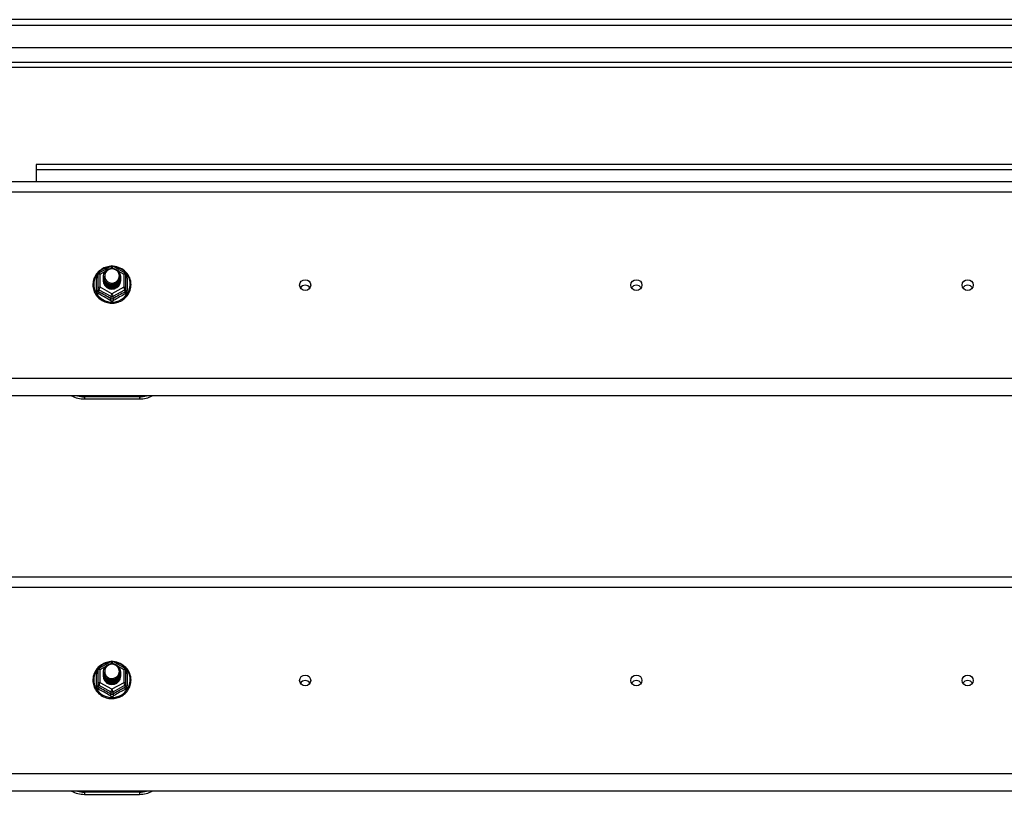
# Model space of a CAD drawing. Header units: inches. Extents: x 72 to 180, y 48 to 83.
# Tile 23 of 28: x 144 to 162, y 67 to 81. Entities that reach past the tile are written whole.
import ezdxf

# ---------------------------------------------------------------- set-up
doc = ezdxf.new("R2010")
doc.units = ezdxf.units.IN
doc.header["$MEASUREMENT"] = 0
doc.layers.add('Visible Edges(ANSI)', color=7, linetype='Continuous', lineweight=25)
doc.layers.add('Visible Tangent Edges(ANSI)', color=7, linetype='Continuous', lineweight=25)

msp = doc.modelspace()

# ---------------------------------------------------------------- linework, layer by layer
at = {"layer": 'Visible Edges(ANSI)'}
for p, q in [((179.982, 81.402), (126.18, 81.402)), ((179.372, 80.89), (126.789, 80.89)), ((179.184, 80.535), (126.978, 80.535)), ((170.456, 78.777), (144.706, 78.777)), ((144.706, 78.777), (144.706, 78.678)), ((144.706, 78.678), (144.706, 78.469)), ((126.947, 78.469), (175.081, 78.469)), ((145.847, 76.815), (146.062, 76.935)), ((146.1, 76.935), (146.314, 76.815)), ((145.827, 76.781), (145.827, 76.541)), ((145.927, 76.75), (145.927, 76.75)), ((145.927, 76.737), (145.927, 76.738)), ((145.927, 76.725), (145.927, 76.725)), ((145.927, 76.712), (145.927, 76.713)), ((145.927, 76.7), (145.927, 76.7)), ((146.234, 76.744), (146.234, 76.744)), ((146.234, 76.731), (146.234, 76.732)), ((146.234, 76.719), (146.234, 76.719)), ((146.234, 76.706), (146.234, 76.706)), ((146.234, 76.694), (146.234, 76.694)), ((146.335, 76.541), (146.335, 76.781)), ((145.827, 76.541), (145.827, 76.497)), ((145.927, 76.687), (145.927, 76.688)), ((145.927, 76.675), (145.927, 76.675)), ((146.063, 76.529), (146.061, 76.52)), ((146.234, 76.681), (146.234, 76.681)), ((146.335, 76.497), (146.335, 76.541)), ((175.081, 74.585), (126.947, 74.585)), ((145.581, 74.528), (146.581, 74.528)), ((126.947, 71.302), (175.081, 71.302)), ((145.847, 69.648), (146.062, 69.768)), ((146.1, 69.768), (146.314, 69.648)), ((145.827, 69.614), (145.827, 69.374)), ((145.927, 69.583), (145.927, 69.583)), ((145.927, 69.57), (145.927, 69.571)), ((146.234, 69.577), (146.234, 69.577)), ((146.234, 69.564), (146.234, 69.565)), ((146.335, 69.374), (146.335, 69.614)), ((145.927, 69.558), (145.927, 69.558)), ((145.927, 69.545), (145.927, 69.546)), ((145.927, 69.533), (145.927, 69.533)), ((145.927, 69.52), (145.927, 69.521)), ((145.927, 69.508), (145.927, 69.508)), ((146.234, 69.552), (146.234, 69.552)), ((146.234, 69.539), (146.234, 69.539)), ((146.234, 69.527), (146.234, 69.527)), ((146.234, 69.514), (146.234, 69.514)), ((145.827, 69.374), (145.827, 69.33)), ((146.063, 69.362), (146.061, 69.353)), ((146.335, 69.33), (146.335, 69.374)), ((175.081, 67.418), (126.947, 67.418)), ((145.581, 67.361), (146.581, 67.361))]:
    msp.add_line(p, q, dxfattribs=at)
at = {"layer": 'Visible Edges(ANSI)', "flags": 128}
for points in [[(146.055, 76.931), (146.03, 76.929), (146.006, 76.924), (145.981, 76.918), (145.958, 76.91), (145.935, 76.901), (145.913, 76.89), (145.891, 76.877), (145.871, 76.863), (145.852, 76.848), (145.833, 76.831), (145.817, 76.813), (145.801, 76.794), (145.787, 76.774), (145.775, 76.753), (145.764, 76.731), (145.755, 76.708), (145.748, 76.685), (145.742, 76.661), (145.738, 76.637), (145.736, 76.613), (145.736, 76.589), (145.737, 76.565), (145.741, 76.541), (145.746, 76.517), (145.753, 76.493), (145.761, 76.471), (145.772, 76.449), (145.784, 76.427), (145.797, 76.407), (145.812, 76.387), (145.829, 76.369), (145.846, 76.352), (145.865, 76.336), (145.885, 76.322), (145.906, 76.309), (145.928, 76.297), (145.951, 76.287), (145.975, 76.279), (145.999, 76.273), (146.023, 76.268), (146.048, 76.265), (146.073, 76.263), (146.098, 76.263), (146.123, 76.265), (146.147, 76.269), (146.171, 76.275), (146.195, 76.282), (146.219, 76.291), (146.241, 76.301), (146.263, 76.313), (146.283, 76.327), (146.303, 76.342), (146.322, 76.358), (146.339, 76.376), (146.355, 76.394), (146.369, 76.414), (146.382, 76.435), (146.394, 76.456), (146.403, 76.479), (146.411, 76.502), (146.418, 76.525), (146.422, 76.549), (146.425, 76.573), (146.426, 76.598)], [(145.948, 76.677), (145.932, 76.715), (145.927, 76.757), (145.935, 76.798), (145.955, 76.835), (145.985, 76.865), (146.023, 76.886), (146.065, 76.895), (146.109, 76.893), (146.15, 76.879), (146.186, 76.854), (146.213, 76.82), (146.23, 76.78), (146.234, 76.738), (146.226, 76.696), (146.206, 76.657), (146.176, 76.626), (146.139, 76.604), (146.096, 76.593), (146.053, 76.595), (146.011, 76.608), (145.975, 76.631), (145.948, 76.664), (145.932, 76.702), (145.927, 76.744)], [(145.967, 76.652), (145.989, 76.633), (146.016, 76.619), (146.044, 76.61), (146.074, 76.607), (146.104, 76.609), (146.133, 76.618), (146.16, 76.632), (146.183, 76.65), (146.202, 76.673), (146.215, 76.699), (146.223, 76.727), (146.225, 76.757), (146.22, 76.786), (146.21, 76.813), (146.193, 76.838), (146.172, 76.858), (146.147, 76.874), (146.119, 76.884), (146.089, 76.889), (146.059, 76.887), (146.03, 76.878), (146.004, 76.864), (145.982, 76.845), (145.965, 76.821)], [(146.426, 76.598), (146.424, 76.629), (146.42, 76.66), (146.412, 76.69), (146.402, 76.72), (146.389, 76.749), (146.373, 76.776), (146.354, 76.802), (146.334, 76.825), (146.31, 76.847), (146.285, 76.867), (146.259, 76.884), (146.23, 76.899), (146.201, 76.911), (146.17, 76.921), (146.139, 76.928), (146.107, 76.931)], [(145.927, 76.75), (145.927, 76.745), (145.927, 76.741), (145.928, 76.737), (145.928, 76.732), (145.929, 76.728), (145.93, 76.723), (145.931, 76.719), (145.932, 76.714), (145.933, 76.71), (145.934, 76.706), (145.936, 76.702), (145.937, 76.697), (145.939, 76.693), (145.941, 76.689), (145.943, 76.685), (145.945, 76.681), (145.947, 76.677), (145.95, 76.673), (145.952, 76.67), (145.955, 76.666), (145.958, 76.662), (145.961, 76.659), (145.964, 76.655), (145.967, 76.652)], [(145.927, 76.737), (145.929, 76.718), (145.932, 76.699), (145.939, 76.681), (145.948, 76.664), (145.959, 76.648), (145.972, 76.634), (145.987, 76.621), (146.004, 76.611), (146.022, 76.603), (146.041, 76.597), (146.061, 76.593), (146.081, 76.592), (146.101, 76.594), (146.12, 76.598), (146.139, 76.604), (146.158, 76.613), (146.174, 76.624), (146.189, 76.637), (146.203, 76.652), (146.214, 76.668), (146.223, 76.686), (146.229, 76.705), (146.233, 76.724), (146.234, 76.744)], [(146.234, 76.738), (146.234, 76.717), (146.23, 76.697), (146.224, 76.678), (146.216, 76.66), (146.205, 76.643), (146.191, 76.627), (146.176, 76.613), (146.159, 76.602), (146.141, 76.593), (146.121, 76.586), (146.101, 76.582), (146.081, 76.58), (146.06, 76.581), (146.04, 76.585), (146.02, 76.591), (146.002, 76.6), (145.985, 76.611), (145.97, 76.624), (145.957, 76.639), (145.946, 76.656), (145.937, 76.673), (145.931, 76.692), (145.928, 76.712), (145.927, 76.731)], [(145.927, 76.725), (145.929, 76.706), (145.932, 76.687), (145.939, 76.669), (145.948, 76.652), (145.959, 76.636), (145.972, 76.621), (145.987, 76.609), (146.004, 76.598), (146.022, 76.59), (146.041, 76.584), (146.061, 76.581), (146.081, 76.58), (146.101, 76.581), (146.12, 76.585), (146.139, 76.592), (146.158, 76.6), (146.174, 76.612), (146.189, 76.625), (146.203, 76.639), (146.214, 76.656), (146.223, 76.674), (146.229, 76.692), (146.233, 76.711), (146.234, 76.731)], [(146.234, 76.725), (146.234, 76.705), (146.23, 76.685), (146.224, 76.666), (146.216, 76.647), (146.205, 76.63), (146.191, 76.615), (146.176, 76.601), (146.159, 76.589), (146.141, 76.58), (146.121, 76.573), (146.101, 76.569), (146.081, 76.567), (146.06, 76.568), (146.04, 76.572), (146.02, 76.579), (146.002, 76.587), (145.985, 76.598), (145.97, 76.611), (145.957, 76.626), (145.946, 76.643), (145.937, 76.661), (145.931, 76.68), (145.928, 76.699), (145.927, 76.719)], [(145.927, 76.712), (145.929, 76.693), (145.932, 76.674), (145.939, 76.656), (145.948, 76.639), (145.959, 76.623), (145.972, 76.609), (145.987, 76.596), (146.004, 76.586), (146.022, 76.577), (146.041, 76.572), (146.061, 76.568), (146.081, 76.567), (146.101, 76.569), (146.12, 76.573), (146.139, 76.579), (146.158, 76.588), (146.174, 76.599), (146.189, 76.612), (146.203, 76.627), (146.214, 76.643), (146.223, 76.661), (146.229, 76.68), (146.233, 76.699), (146.234, 76.719)], [(146.234, 76.713), (146.234, 76.692), (146.23, 76.672), (146.224, 76.653), (146.216, 76.635), (146.205, 76.618), (146.191, 76.602), (146.176, 76.588), (146.159, 76.577), (146.141, 76.568), (146.121, 76.561), (146.101, 76.556), (146.081, 76.555), (146.06, 76.556), (146.04, 76.56), (146.02, 76.566), (146.002, 76.575), (145.985, 76.586), (145.97, 76.599), (145.957, 76.614), (145.946, 76.631), (145.937, 76.648), (145.931, 76.667), (145.928, 76.687), (145.927, 76.706)], [(145.927, 76.7), (145.929, 76.681), (145.932, 76.662), (145.939, 76.644), (145.948, 76.627), (145.959, 76.611), (145.972, 76.596), (145.987, 76.584), (146.004, 76.573), (146.022, 76.565), (146.041, 76.559), (146.061, 76.555), (146.081, 76.554), (146.101, 76.556), (146.12, 76.56), (146.139, 76.567), (146.158, 76.575), (146.174, 76.586), (146.189, 76.599), (146.203, 76.614), (146.214, 76.631), (146.223, 76.648), (146.229, 76.667), (146.233, 76.686), (146.234, 76.706)], [(146.234, 76.7), (146.234, 76.68), (146.23, 76.66), (146.224, 76.641), (146.216, 76.622), (146.205, 76.605), (146.191, 76.59), (146.176, 76.576), (146.159, 76.564), (146.141, 76.555), (146.121, 76.548), (146.101, 76.544), (146.081, 76.542), (146.06, 76.543), (146.04, 76.547), (146.02, 76.553), (146.002, 76.562), (145.985, 76.573), (145.97, 76.586), (145.957, 76.601), (145.946, 76.618), (145.937, 76.636), (145.931, 76.655), (145.928, 76.674), (145.927, 76.694)], [(145.927, 76.687), (145.929, 76.668), (145.932, 76.649), (145.939, 76.631), (145.948, 76.614), (145.959, 76.598), (145.972, 76.584), (145.987, 76.571), (146.004, 76.561), (146.022, 76.552), (146.041, 76.546), (146.061, 76.543), (146.081, 76.542), (146.101, 76.543), (146.12, 76.547), (146.139, 76.554), (146.158, 76.563), (146.174, 76.574), (146.189, 76.587), (146.203, 76.602), (146.214, 76.618), (146.223, 76.636), (146.229, 76.655), (146.233, 76.674), (146.234, 76.694)], [(145.965, 76.821), (145.964, 76.819), (145.962, 76.816), (145.961, 76.814), (145.96, 76.811), (145.959, 76.808), (145.958, 76.806), (145.957, 76.803), (145.956, 76.8), (145.956, 76.798), (145.955, 76.795), (145.954, 76.792), (145.953, 76.79), (145.953, 76.787), (145.952, 76.784), (145.952, 76.781), (145.952, 76.778), (145.951, 76.776), (145.951, 76.773), (145.951, 76.77), (145.951, 76.767), (145.951, 76.765), (145.951, 76.762), (145.951, 76.759), (145.951, 76.756)], [(145.951, 76.756), (145.951, 76.753), (145.951, 76.75), (145.951, 76.748), (145.951, 76.745), (145.951, 76.742), (145.951, 76.739), (145.951, 76.736), (145.952, 76.734), (145.952, 76.731), (145.953, 76.728), (145.953, 76.725), (145.954, 76.723), (145.954, 76.72), (145.955, 76.717), (145.956, 76.714), (145.957, 76.712), (145.957, 76.709), (145.958, 76.706), (145.959, 76.704), (145.96, 76.701), (145.962, 76.699), (145.963, 76.696), (145.964, 76.694), (145.965, 76.691)], [(146.234, 76.687), (146.234, 76.667), (146.23, 76.647), (146.224, 76.628), (146.216, 76.61), (146.205, 76.593), (146.191, 76.577), (146.176, 76.563), (146.159, 76.552), (146.141, 76.542), (146.121, 76.536), (146.101, 76.531), (146.081, 76.53), (146.06, 76.531), (146.04, 76.535), (146.02, 76.541), (146.002, 76.55), (145.985, 76.561), (145.97, 76.574), (145.957, 76.589), (145.946, 76.605), (145.937, 76.623), (145.931, 76.642), (145.928, 76.662), (145.927, 76.681)], [(145.927, 76.675), (145.929, 76.656), (145.932, 76.637), (145.939, 76.619), (145.948, 76.602), (145.959, 76.586), (145.972, 76.571), (145.987, 76.559), (146.004, 76.548), (146.022, 76.54), (146.041, 76.534), (146.061, 76.53), (146.081, 76.529), (146.101, 76.531), (146.12, 76.535), (146.139, 76.541), (146.158, 76.55), (146.174, 76.561), (146.189, 76.574), (146.203, 76.589), (146.214, 76.606), (146.223, 76.623), (146.229, 76.642), (146.233, 76.661), (146.234, 76.681)], [(146.061, 76.52), (146.053, 76.521), (146.045, 76.523), (146.037, 76.525), (146.029, 76.528), (146.022, 76.531), (146.014, 76.534), (146.007, 76.538), (146, 76.542), (145.993, 76.546), (145.987, 76.551), (145.98, 76.556), (145.974, 76.561), (145.969, 76.567), (145.963, 76.573), (145.958, 76.579), (145.954, 76.586), (145.949, 76.593), (145.945, 76.599), (145.942, 76.607), (145.939, 76.614), (145.936, 76.621), (145.934, 76.629), (145.932, 76.637), (145.931, 76.644)], [(145.965, 76.691), (145.965, 76.69), (145.964, 76.69), (145.963, 76.689), (145.962, 76.689), (145.962, 76.688), (145.961, 76.687), (145.96, 76.687), (145.96, 76.686), (145.959, 76.686), (145.958, 76.685), (145.957, 76.684), (145.957, 76.684), (145.956, 76.683), (145.955, 76.683), (145.955, 76.682), (145.954, 76.681), (145.953, 76.681), (145.952, 76.68), (145.952, 76.68), (145.951, 76.679), (145.95, 76.678), (145.95, 76.678), (145.949, 76.677), (145.948, 76.677)], [(146.055, 69.764), (146.03, 69.762), (146.006, 69.757), (145.981, 69.751), (145.958, 69.743), (145.935, 69.734), (145.913, 69.723), (145.891, 69.71), (145.871, 69.696), (145.852, 69.681), (145.833, 69.664), (145.817, 69.646), (145.801, 69.627), (145.787, 69.607), (145.775, 69.586), (145.764, 69.564), (145.755, 69.541), (145.748, 69.518), (145.742, 69.494), (145.738, 69.47), (145.736, 69.446), (145.736, 69.422), (145.737, 69.398), (145.741, 69.374), (145.746, 69.35), (145.753, 69.326), (145.761, 69.304), (145.772, 69.282), (145.784, 69.26), (145.797, 69.24), (145.812, 69.22), (145.829, 69.202), (145.846, 69.185), (145.865, 69.169), (145.885, 69.155), (145.906, 69.142), (145.928, 69.13), (145.951, 69.12), (145.975, 69.112), (145.999, 69.106), (146.023, 69.101), (146.048, 69.098), (146.073, 69.096), (146.098, 69.096), (146.123, 69.098), (146.147, 69.102), (146.171, 69.108), (146.195, 69.115), (146.219, 69.124), (146.241, 69.134), (146.263, 69.146), (146.283, 69.16), (146.303, 69.175), (146.322, 69.191), (146.339, 69.209), (146.355, 69.227), (146.369, 69.247), (146.382, 69.268), (146.394, 69.289), (146.403, 69.312), (146.411, 69.335), (146.418, 69.358), (146.422, 69.382), (146.425, 69.406), (146.426, 69.431)], [(146.426, 69.431), (146.424, 69.462), (146.42, 69.493), (146.412, 69.523), (146.402, 69.553), (146.389, 69.582), (146.373, 69.609), (146.354, 69.635), (146.334, 69.658), (146.31, 69.68), (146.285, 69.7), (146.259, 69.717), (146.23, 69.732), (146.201, 69.744), (146.17, 69.754), (146.139, 69.761), (146.107, 69.764)], [(145.948, 69.51), (145.932, 69.548), (145.927, 69.59), (145.935, 69.631), (145.955, 69.668), (145.985, 69.698), (146.023, 69.719), (146.065, 69.728), (146.109, 69.726), (146.15, 69.712), (146.186, 69.687), (146.213, 69.653), (146.23, 69.613), (146.234, 69.571), (146.226, 69.529), (146.206, 69.49), (146.176, 69.459), (146.139, 69.437), (146.096, 69.426), (146.053, 69.428), (146.011, 69.441), (145.975, 69.464), (145.948, 69.497), (145.932, 69.535), (145.927, 69.577)], [(145.927, 69.583), (145.927, 69.578), (145.927, 69.574), (145.928, 69.57), (145.928, 69.565), (145.929, 69.561), (145.93, 69.556), (145.931, 69.552), (145.932, 69.547), (145.933, 69.543), (145.934, 69.539), (145.936, 69.535), (145.937, 69.53), (145.939, 69.526), (145.941, 69.522), (145.943, 69.518), (145.945, 69.514), (145.947, 69.51), (145.95, 69.506), (145.952, 69.503), (145.955, 69.499), (145.958, 69.495), (145.961, 69.492), (145.964, 69.488), (145.967, 69.485)], [(145.927, 69.57), (145.929, 69.551), (145.932, 69.532), (145.939, 69.514), (145.948, 69.497), (145.959, 69.481), (145.972, 69.467), (145.987, 69.454), (146.004, 69.444), (146.022, 69.436), (146.041, 69.43), (146.061, 69.426), (146.081, 69.425), (146.101, 69.427), (146.12, 69.431), (146.139, 69.437), (146.158, 69.446), (146.174, 69.457), (146.189, 69.47), (146.203, 69.485), (146.214, 69.501), (146.223, 69.519), (146.229, 69.538), (146.233, 69.557), (146.234, 69.577)], [(146.234, 69.571), (146.234, 69.55), (146.23, 69.53), (146.224, 69.511), (146.216, 69.493), (146.205, 69.476), (146.191, 69.46), (146.176, 69.446), (146.159, 69.435), (146.141, 69.426), (146.121, 69.419), (146.101, 69.415), (146.081, 69.413), (146.06, 69.414), (146.04, 69.418), (146.02, 69.424), (146.002, 69.433), (145.985, 69.444), (145.97, 69.457), (145.957, 69.472), (145.946, 69.489), (145.937, 69.506), (145.931, 69.525), (145.928, 69.545), (145.927, 69.564)], [(145.927, 69.558), (145.929, 69.539), (145.932, 69.52), (145.939, 69.502), (145.948, 69.485), (145.959, 69.469), (145.972, 69.454), (145.987, 69.442), (146.004, 69.431), (146.022, 69.423), (146.041, 69.417), (146.061, 69.414), (146.081, 69.413), (146.101, 69.414), (146.12, 69.418), (146.139, 69.425), (146.158, 69.433), (146.174, 69.445), (146.189, 69.458), (146.203, 69.472), (146.214, 69.489), (146.223, 69.507), (146.229, 69.525), (146.233, 69.544), (146.234, 69.564)], [(145.965, 69.654), (145.964, 69.652), (145.962, 69.649), (145.961, 69.647), (145.96, 69.644), (145.959, 69.641), (145.958, 69.639), (145.957, 69.636), (145.956, 69.633), (145.956, 69.631), (145.955, 69.628), (145.954, 69.625), (145.953, 69.623), (145.953, 69.62), (145.952, 69.617), (145.952, 69.614), (145.952, 69.611), (145.951, 69.609), (145.951, 69.606), (145.951, 69.603), (145.951, 69.6), (145.951, 69.598), (145.951, 69.595), (145.951, 69.592), (145.951, 69.589)], [(145.951, 69.589), (145.951, 69.586), (145.951, 69.583), (145.951, 69.581), (145.951, 69.578), (145.951, 69.575), (145.951, 69.572), (145.951, 69.569), (145.952, 69.567), (145.952, 69.564), (145.953, 69.561), (145.953, 69.558), (145.954, 69.556), (145.954, 69.553), (145.955, 69.55), (145.956, 69.547), (145.957, 69.545), (145.957, 69.542), (145.958, 69.539), (145.959, 69.537), (145.96, 69.534), (145.962, 69.532), (145.963, 69.529), (145.964, 69.527), (145.965, 69.524)], [(145.967, 69.485), (145.989, 69.466), (146.016, 69.452), (146.044, 69.443), (146.074, 69.44), (146.104, 69.442), (146.133, 69.451), (146.16, 69.465), (146.183, 69.483), (146.202, 69.506), (146.215, 69.532), (146.223, 69.56), (146.225, 69.59), (146.22, 69.619), (146.21, 69.646), (146.193, 69.671), (146.172, 69.691), (146.147, 69.707), (146.119, 69.717), (146.089, 69.722), (146.059, 69.72), (146.03, 69.711), (146.004, 69.697), (145.982, 69.678), (145.965, 69.654)], [(146.234, 69.558), (146.234, 69.538), (146.23, 69.518), (146.224, 69.499), (146.216, 69.48), (146.205, 69.463), (146.191, 69.448), (146.176, 69.434), (146.159, 69.422), (146.141, 69.413), (146.121, 69.406), (146.101, 69.402), (146.081, 69.4), (146.06, 69.401), (146.04, 69.405), (146.02, 69.412), (146.002, 69.42), (145.985, 69.431), (145.97, 69.444), (145.957, 69.459), (145.946, 69.476), (145.937, 69.494), (145.931, 69.513), (145.928, 69.532), (145.927, 69.552)], [(145.927, 69.545), (145.929, 69.526), (145.932, 69.507), (145.939, 69.489), (145.948, 69.472), (145.959, 69.456), (145.972, 69.442), (145.987, 69.429), (146.004, 69.419), (146.022, 69.41), (146.041, 69.405), (146.061, 69.401), (146.081, 69.4), (146.101, 69.402), (146.12, 69.406), (146.139, 69.412), (146.158, 69.421), (146.174, 69.432), (146.189, 69.445), (146.203, 69.46), (146.214, 69.476), (146.223, 69.494), (146.229, 69.513), (146.233, 69.532), (146.234, 69.552)], [(146.234, 69.546), (146.234, 69.525), (146.23, 69.505), (146.224, 69.486), (146.216, 69.468), (146.205, 69.451), (146.191, 69.435), (146.176, 69.421), (146.159, 69.41), (146.141, 69.401), (146.121, 69.394), (146.101, 69.389), (146.081, 69.388), (146.06, 69.389), (146.04, 69.393), (146.02, 69.399), (146.002, 69.408), (145.985, 69.419), (145.97, 69.432), (145.957, 69.447), (145.946, 69.464), (145.937, 69.481), (145.931, 69.5), (145.928, 69.52), (145.927, 69.539)], [(145.927, 69.533), (145.929, 69.514), (145.932, 69.495), (145.939, 69.477), (145.948, 69.46), (145.959, 69.444), (145.972, 69.429), (145.987, 69.417), (146.004, 69.406), (146.022, 69.398), (146.041, 69.392), (146.061, 69.388), (146.081, 69.387), (146.101, 69.389), (146.12, 69.393), (146.139, 69.4), (146.158, 69.408), (146.174, 69.419), (146.189, 69.432), (146.203, 69.447), (146.214, 69.464), (146.223, 69.481), (146.229, 69.5), (146.233, 69.519), (146.234, 69.539)], [(146.234, 69.533), (146.234, 69.513), (146.23, 69.493), (146.224, 69.474), (146.216, 69.455), (146.205, 69.438), (146.191, 69.423), (146.176, 69.409), (146.159, 69.397), (146.141, 69.388), (146.121, 69.381), (146.101, 69.377), (146.081, 69.375), (146.06, 69.376), (146.04, 69.38), (146.02, 69.386), (146.002, 69.395), (145.985, 69.406), (145.97, 69.419), (145.957, 69.434), (145.946, 69.451), (145.937, 69.469), (145.931, 69.488), (145.928, 69.507), (145.927, 69.527)], [(145.927, 69.52), (145.929, 69.501), (145.932, 69.482), (145.939, 69.464), (145.948, 69.447), (145.959, 69.431), (145.972, 69.417), (145.987, 69.404), (146.004, 69.394), (146.022, 69.385), (146.041, 69.379), (146.061, 69.376), (146.081, 69.375), (146.101, 69.376), (146.12, 69.38), (146.139, 69.387), (146.158, 69.396), (146.174, 69.407), (146.189, 69.42), (146.203, 69.435), (146.214, 69.451), (146.223, 69.469), (146.229, 69.488), (146.233, 69.507), (146.234, 69.527)], [(146.234, 69.52), (146.234, 69.5), (146.23, 69.48), (146.224, 69.461), (146.216, 69.443), (146.205, 69.426), (146.191, 69.41), (146.176, 69.396), (146.159, 69.385), (146.141, 69.375), (146.121, 69.369), (146.101, 69.364), (146.081, 69.363), (146.06, 69.364), (146.04, 69.368), (146.02, 69.374), (146.002, 69.383), (145.985, 69.394), (145.97, 69.407), (145.957, 69.422), (145.946, 69.438), (145.937, 69.456), (145.931, 69.475), (145.928, 69.495), (145.927, 69.514)], [(145.927, 69.508), (145.929, 69.489), (145.932, 69.47), (145.939, 69.452), (145.948, 69.435), (145.959, 69.419), (145.972, 69.404), (145.987, 69.392), (146.004, 69.381), (146.022, 69.373), (146.041, 69.367), (146.061, 69.363), (146.081, 69.362), (146.101, 69.364), (146.12, 69.368), (146.139, 69.374), (146.158, 69.383), (146.174, 69.394), (146.189, 69.407), (146.203, 69.422), (146.214, 69.439), (146.223, 69.456), (146.229, 69.475), (146.233, 69.494), (146.234, 69.514)], [(146.061, 69.353), (146.053, 69.354), (146.045, 69.356), (146.037, 69.358), (146.029, 69.361), (146.022, 69.364), (146.014, 69.367), (146.007, 69.371), (146, 69.375), (145.993, 69.379), (145.987, 69.384), (145.98, 69.389), (145.974, 69.394), (145.969, 69.4), (145.963, 69.406), (145.958, 69.412), (145.954, 69.419), (145.949, 69.426), (145.945, 69.432), (145.942, 69.44), (145.939, 69.447), (145.936, 69.454), (145.934, 69.462), (145.932, 69.47), (145.931, 69.477)], [(145.965, 69.524), (145.965, 69.523), (145.964, 69.523), (145.963, 69.522), (145.962, 69.522), (145.962, 69.521), (145.961, 69.52), (145.96, 69.52), (145.96, 69.519), (145.959, 69.519), (145.958, 69.518), (145.957, 69.517), (145.957, 69.517), (145.956, 69.516), (145.955, 69.516), (145.955, 69.515), (145.954, 69.514), (145.953, 69.514), (145.952, 69.513), (145.952, 69.513), (145.951, 69.512), (145.95, 69.511), (145.95, 69.511), (145.949, 69.51), (145.948, 69.51)]]:
    msp.add_lwpolyline(points, dxfattribs=at)
at = {"layer": 'Visible Edges(ANSI)'}
for centre, radius, start, end in [((146.081, 76.901), 0.0394, 60.8255, 119.1745), ((145.866, 76.781), 0.0394, 119.1745, 180), ((146.295, 76.781), 0.0394, 0, 60.8255), ((145.581, 75.028), 0.5, 242.5014, 270), ((146.581, 75.028), 0.5, 270, 297.4986), ((146.081, 69.734), 0.0394, 60.8255, 119.1745), ((145.866, 69.614), 0.0394, 119.1745, 180), ((146.295, 69.614), 0.0394, 0, 60.8255), ((145.581, 67.861), 0.5, 242.5014, 270), ((146.581, 67.861), 0.5, 270, 297.4986)]:
    msp.add_arc(centre, radius, start, end, dxfattribs=at)
for centre, major_axis, start_param, end_param in [((146.081, 76.756), (0.134, 0), 3.671471, 8.899926), ((146.081, 76.671), (-0.158, 0), 6.032414, 9.675269), ((146.081, 76.751), (0.154, 0), 3.669461, 3.875388), ((149.581, 76.491), (-0.101, 0), 3.68386, 5.740918), ((155.581, 76.491), (-0.101, 0), 3.68386, 5.740918), ((161.581, 76.491), (-0.101, 0), 3.68386, 5.740918), ((146.081, 69.589), (0.134, 0), 3.671471, 8.899926), ((146.081, 69.504), (-0.158, 0), 6.032414, 9.675269), ((146.081, 69.584), (0.154, 0), 3.669461, 3.875388), ((149.581, 69.325), (-0.101, 0), 3.68386, 5.740918), ((155.581, 69.325), (-0.101, 0), 3.68386, 5.740918), ((161.581, 69.325), (-0.101, 0), 3.68386, 5.740918)]:
    msp.add_ellipse(centre, major_axis=major_axis, ratio=0.966998, start_param=start_param, end_param=end_param, dxfattribs=at)
for centre in [(149.581, 76.591), (155.581, 76.591), (161.581, 76.591), (149.581, 69.425), (155.581, 69.425), (161.581, 69.425)]:
    msp.add_ellipse(centre, major_axis=(-0.101, 0), ratio=0.966998, dxfattribs=at)
at = {"layer": 'Visible Tangent Edges(ANSI)'}
for p, q in [((126.18, 81.303), (179.982, 81.303)), ((126.848, 80.634), (179.314, 80.634)), ((170.456, 78.678), (144.706, 78.678)), ((126.947, 78.283), (175.081, 78.283)), ((146.049, 76.893), (146.081, 76.911)), ((146.081, 76.911), (146.115, 76.891)), ((145.803, 76.494), (145.803, 76.721)), ((145.866, 76.791), (145.964, 76.846)), ((145.866, 76.551), (145.866, 76.791)), ((146.19, 76.849), (146.295, 76.791)), ((146.295, 76.791), (146.295, 76.551)), ((146.359, 76.721), (146.359, 76.494)), ((146.081, 76.432), (145.866, 76.551)), ((146.295, 76.551), (146.081, 76.432)), ((145.846, 76.508), (146.061, 76.389)), ((145.846, 76.464), (145.846, 76.508)), ((146.061, 76.389), (146.061, 76.344)), ((146.1, 76.389), (146.315, 76.508)), ((146.1, 76.344), (146.1, 76.389)), ((146.315, 76.508), (146.315, 76.464)), ((175.081, 74.899), (126.947, 74.899)), ((146.581, 74.568), (145.581, 74.568)), ((145.581, 74.568), (145.581, 74.528)), ((146.581, 74.568), (146.581, 74.528)), ((126.947, 71.116), (175.081, 71.116)), ((146.049, 69.726), (146.081, 69.744)), ((146.081, 69.744), (146.115, 69.724)), ((145.866, 69.624), (145.964, 69.679)), ((145.866, 69.384), (145.866, 69.624)), ((146.19, 69.682), (146.295, 69.624)), ((146.295, 69.624), (146.295, 69.384)), ((145.803, 69.327), (145.803, 69.554)), ((146.081, 69.265), (145.866, 69.384)), ((146.295, 69.384), (146.081, 69.265)), ((146.359, 69.554), (146.359, 69.327)), ((145.846, 69.341), (146.061, 69.222)), ((145.846, 69.297), (145.846, 69.341)), ((146.061, 69.222), (146.061, 69.177)), ((146.1, 69.222), (146.315, 69.341)), ((146.1, 69.177), (146.1, 69.222)), ((146.315, 69.341), (146.315, 69.297)), ((175.081, 67.732), (126.947, 67.732)), ((146.581, 67.401), (145.581, 67.401)), ((145.581, 67.401), (145.581, 67.361)), ((146.581, 67.401), (146.581, 67.361))]:
    msp.add_line(p, q, dxfattribs=at)
at = {"layer": 'Visible Tangent Edges(ANSI)', "flags": 128}
for points in [[(145.827, 76.773), (145.825, 76.772), (145.823, 76.77), (145.821, 76.768), (145.82, 76.766), (145.818, 76.764), (145.817, 76.762), (145.815, 76.76), (145.814, 76.758), (145.812, 76.756), (145.811, 76.753), (145.81, 76.751), (145.809, 76.749), (145.808, 76.747), (145.807, 76.744), (145.806, 76.742), (145.805, 76.74), (145.805, 76.737), (145.804, 76.735), (145.804, 76.733), (145.803, 76.73), (145.803, 76.728), (145.803, 76.725), (145.803, 76.723), (145.803, 76.721)], [(146.359, 76.721), (146.359, 76.723), (146.359, 76.725), (146.359, 76.728), (146.358, 76.73), (146.358, 76.733), (146.357, 76.735), (146.357, 76.737), (146.356, 76.74), (146.355, 76.742), (146.355, 76.744), (146.354, 76.747), (146.353, 76.749), (146.352, 76.751), (146.35, 76.753), (146.349, 76.756), (146.348, 76.758), (146.346, 76.76), (146.345, 76.762), (146.343, 76.764), (146.342, 76.766), (146.34, 76.768), (146.338, 76.77), (146.337, 76.772), (146.335, 76.773)], [(145.803, 76.494), (145.803, 76.49), (145.803, 76.487), (145.803, 76.484), (145.804, 76.481), (145.804, 76.477), (145.805, 76.474), (145.806, 76.471), (145.807, 76.468), (145.808, 76.465), (145.81, 76.462), (145.811, 76.459), (145.813, 76.457), (145.814, 76.454), (145.816, 76.451), (145.818, 76.449), (145.82, 76.446), (145.822, 76.444), (145.825, 76.442), (145.827, 76.44), (145.829, 76.438), (145.832, 76.436), (145.834, 76.434), (145.837, 76.433), (145.84, 76.431)], [(145.846, 76.464), (145.845, 76.464), (145.844, 76.465), (145.842, 76.466), (145.841, 76.467), (145.84, 76.468), (145.838, 76.469), (145.837, 76.47), (145.836, 76.471), (145.835, 76.472), (145.834, 76.474), (145.833, 76.475), (145.832, 76.476), (145.831, 76.478), (145.83, 76.479), (145.83, 76.481), (145.829, 76.483), (145.829, 76.484), (145.828, 76.486), (145.828, 76.488), (145.827, 76.489), (145.827, 76.491), (145.827, 76.493), (145.827, 76.495), (145.827, 76.497)], [(146.1, 76.344), (146.099, 76.343), (146.097, 76.342), (146.096, 76.341), (146.094, 76.34), (146.093, 76.34), (146.091, 76.339), (146.089, 76.339), (146.088, 76.338), (146.086, 76.338), (146.084, 76.338), (146.082, 76.338), (146.081, 76.338), (146.079, 76.338), (146.077, 76.338), (146.076, 76.338), (146.074, 76.338), (146.072, 76.339), (146.071, 76.339), (146.069, 76.34), (146.067, 76.34), (146.066, 76.341), (146.064, 76.342), (146.063, 76.343), (146.061, 76.344)], [(146.335, 76.497), (146.335, 76.495), (146.335, 76.493), (146.334, 76.491), (146.334, 76.489), (146.334, 76.488), (146.333, 76.486), (146.333, 76.484), (146.332, 76.483), (146.332, 76.481), (146.331, 76.479), (146.33, 76.478), (146.329, 76.476), (146.328, 76.475), (146.328, 76.474), (146.327, 76.472), (146.325, 76.471), (146.324, 76.47), (146.323, 76.469), (146.322, 76.468), (146.321, 76.467), (146.319, 76.466), (146.318, 76.465), (146.316, 76.464), (146.315, 76.464)], [(146.322, 76.431), (146.324, 76.433), (146.327, 76.434), (146.33, 76.436), (146.332, 76.438), (146.335, 76.44), (146.337, 76.442), (146.339, 76.444), (146.341, 76.446), (146.343, 76.449), (146.345, 76.451), (146.347, 76.454), (146.349, 76.457), (146.35, 76.459), (146.352, 76.462), (146.353, 76.465), (146.354, 76.468), (146.355, 76.471), (146.356, 76.474), (146.357, 76.477), (146.358, 76.481), (146.358, 76.484), (146.359, 76.487), (146.359, 76.49), (146.359, 76.494)], [(146.043, 76.317), (146.046, 76.316), (146.049, 76.314), (146.052, 76.313), (146.055, 76.312), (146.058, 76.311), (146.061, 76.31), (146.065, 76.309), (146.068, 76.308), (146.071, 76.308), (146.074, 76.307), (146.077, 76.307), (146.081, 76.307), (146.084, 76.307), (146.087, 76.307), (146.091, 76.308), (146.094, 76.308), (146.097, 76.309), (146.1, 76.31), (146.103, 76.311), (146.106, 76.312), (146.109, 76.313), (146.112, 76.314), (146.115, 76.316), (146.118, 76.317)], [(145.827, 69.606), (145.825, 69.605), (145.823, 69.603), (145.821, 69.601), (145.82, 69.599), (145.818, 69.597), (145.817, 69.595), (145.815, 69.593), (145.814, 69.591), (145.812, 69.589), (145.811, 69.586), (145.81, 69.584), (145.809, 69.582), (145.808, 69.58), (145.807, 69.577), (145.806, 69.575), (145.805, 69.573), (145.805, 69.57), (145.804, 69.568), (145.804, 69.566), (145.803, 69.563), (145.803, 69.561), (145.803, 69.558), (145.803, 69.556), (145.803, 69.554)], [(146.359, 69.554), (146.359, 69.556), (146.359, 69.558), (146.359, 69.561), (146.358, 69.563), (146.358, 69.566), (146.357, 69.568), (146.357, 69.57), (146.356, 69.573), (146.355, 69.575), (146.355, 69.577), (146.354, 69.58), (146.353, 69.582), (146.352, 69.584), (146.35, 69.586), (146.349, 69.589), (146.348, 69.591), (146.346, 69.593), (146.345, 69.595), (146.343, 69.597), (146.342, 69.599), (146.34, 69.601), (146.338, 69.603), (146.337, 69.605), (146.335, 69.606)], [(145.803, 69.327), (145.803, 69.323), (145.803, 69.32), (145.803, 69.317), (145.804, 69.314), (145.804, 69.31), (145.805, 69.307), (145.806, 69.304), (145.807, 69.301), (145.808, 69.298), (145.81, 69.295), (145.811, 69.292), (145.813, 69.29), (145.814, 69.287), (145.816, 69.284), (145.818, 69.282), (145.82, 69.279), (145.822, 69.277), (145.825, 69.275), (145.827, 69.273), (145.829, 69.271), (145.832, 69.269), (145.834, 69.267), (145.837, 69.266), (145.84, 69.264)], [(145.846, 69.297), (145.845, 69.297), (145.844, 69.298), (145.842, 69.299), (145.841, 69.3), (145.84, 69.301), (145.838, 69.302), (145.837, 69.303), (145.836, 69.304), (145.835, 69.305), (145.834, 69.307), (145.833, 69.308), (145.832, 69.309), (145.831, 69.311), (145.83, 69.312), (145.83, 69.314), (145.829, 69.316), (145.829, 69.317), (145.828, 69.319), (145.828, 69.321), (145.827, 69.322), (145.827, 69.324), (145.827, 69.326), (145.827, 69.328), (145.827, 69.33)], [(146.335, 69.33), (146.335, 69.328), (146.335, 69.326), (146.334, 69.324), (146.334, 69.322), (146.334, 69.321), (146.333, 69.319), (146.333, 69.317), (146.332, 69.316), (146.332, 69.314), (146.331, 69.312), (146.33, 69.311), (146.329, 69.309), (146.328, 69.308), (146.328, 69.307), (146.327, 69.305), (146.325, 69.304), (146.324, 69.303), (146.323, 69.302), (146.322, 69.301), (146.321, 69.3), (146.319, 69.299), (146.318, 69.298), (146.316, 69.297), (146.315, 69.297)], [(146.322, 69.264), (146.324, 69.266), (146.327, 69.267), (146.33, 69.269), (146.332, 69.271), (146.335, 69.273), (146.337, 69.275), (146.339, 69.277), (146.341, 69.279), (146.343, 69.282), (146.345, 69.284), (146.347, 69.287), (146.349, 69.29), (146.35, 69.292), (146.352, 69.295), (146.353, 69.298), (146.354, 69.301), (146.355, 69.304), (146.356, 69.307), (146.357, 69.31), (146.358, 69.314), (146.358, 69.317), (146.359, 69.32), (146.359, 69.323), (146.359, 69.327)], [(146.043, 69.15), (146.046, 69.149), (146.049, 69.147), (146.052, 69.146), (146.055, 69.145), (146.058, 69.144), (146.061, 69.143), (146.065, 69.142), (146.068, 69.141), (146.071, 69.141), (146.074, 69.14), (146.077, 69.14), (146.081, 69.14), (146.084, 69.14), (146.087, 69.14), (146.091, 69.141), (146.094, 69.141), (146.097, 69.142), (146.1, 69.143), (146.103, 69.144), (146.106, 69.145), (146.109, 69.146), (146.112, 69.147), (146.115, 69.149), (146.118, 69.15)], [(146.1, 69.177), (146.099, 69.176), (146.097, 69.175), (146.096, 69.174), (146.094, 69.173), (146.093, 69.173), (146.091, 69.172), (146.089, 69.172), (146.088, 69.171), (146.086, 69.171), (146.084, 69.171), (146.082, 69.171), (146.081, 69.171), (146.079, 69.171), (146.077, 69.171), (146.076, 69.171), (146.074, 69.171), (146.072, 69.172), (146.071, 69.172), (146.069, 69.173), (146.067, 69.173), (146.066, 69.174), (146.064, 69.175), (146.063, 69.176), (146.061, 69.177)]]:
    msp.add_lwpolyline(points, dxfattribs=at)
at = {"layer": 'Visible Tangent Edges(ANSI)'}
for centre, start, end in [((145.581, 75.036), 254.5326, 270), ((146.581, 75.036), 270, 285.4674), ((145.581, 67.869), 254.5326, 270), ((146.581, 67.869), 270, 285.4674)]:
    msp.add_arc(centre, 0.469, start, end, dxfattribs=at)
for centre, major_axis, ratio, start_param, end_param in [((146.081, 76.604), (0.331, 0), 0.966998, 1.708073, 7.716705), ((146.081, 76.901), (-0.0192, 0.0344), 0.127392, 4.936728, 6.283185), ((146.081, 76.901), (0.0192, 0.0344), 0.127392, 0, 1.346458), ((145.787, 76.736), (0.0394, 0), 0.420933, 5.107073, 6.283185), ((145.866, 76.781), (-0.0394, 0), 0.254784, 4.712389, 6.283185), ((145.866, 76.781), (-0.0192, 0.0344), 0.127392, 4.936728, 6.283185), ((146.295, 76.781), (0.0192, 0.0344), 0.127392, 0, 1.346458), ((146.295, 76.781), (0.0394, 0), 0.254784, 0, 1.570796), ((146.374, 76.736), (-0.0394, 0), 0.420933, 0, 1.176113), ((145.866, 76.541), (-0.0394, 0), 0.254784, 4.712389, 6.283185), ((145.866, 76.541), (-0.0394, 0), 0.966998, 0, 1.047198), ((145.866, 76.541), (-0.0192, -0.0344), 0.127392, 4.48805, 6.058847), ((146.295, 76.541), (0.0394, 0), 0.254784, 0, 1.570796), ((146.295, 76.541), (0.0192, -0.0344), 0.127392, 0.224339, 1.795135), ((146.295, 76.541), (0.0394, 0), 0.966998, 5.235988, 6.283185), ((145.787, 76.497), (0.0394, 0), 0.080687, 5.107073, 6.283185), ((145.827, 76.431), (0.0178, 0.0351), 0.295528, 4.874003, 6.050115), ((145.942, 76.207), (0.573, -0.342), 0.220649, 1.524932, 1.878631), ((145.954, 76.227), (-0.605, 0.361), 0.220649, 4.666525, 5.020223), ((146.041, 76.311), (0.0205, 0.0336), 0.044718, 0.222707, 1.398819), ((146.081, 76.422), (-0.0192, -0.0344), 0.127392, 4.48805, 6.058847), ((146.081, 76.422), (0.0394, 0), 0.966998, 4.18879, 5.235988), ((146.081, 76.422), (0.0192, -0.0344), 0.127392, 0.224339, 1.795135), ((146.208, 76.227), (-0.605, -0.361), 0.220649, 4.404555, 4.758253), ((146.12, 76.311), (-0.0205, 0.0336), 0.044718, 4.884366, 6.060479), ((146.22, 76.207), (0.573, 0.342), 0.220649, 1.262962, 1.61666), ((146.335, 76.431), (-0.0178, 0.0351), 0.295528, 0.23307, 1.409183), ((146.374, 76.497), (-0.0394, 0), 0.080687, 0, 1.176113), ((146.081, 69.437), (0.331, 0), 0.966998, 1.708073, 7.716705), ((146.081, 69.734), (-0.0192, 0.0344), 0.127392, 4.936728, 6.283185), ((146.081, 69.734), (0.0192, 0.0344), 0.127392, 0, 1.346458), ((145.787, 69.569), (0.0394, 0), 0.420933, 5.107073, 6.283185), ((145.866, 69.614), (-0.0394, 0), 0.254784, 4.712389, 6.283185), ((145.866, 69.614), (-0.0192, 0.0344), 0.127392, 4.936728, 6.283185), ((146.295, 69.614), (0.0192, 0.0344), 0.127392, 0, 1.346458), ((146.295, 69.614), (0.0394, 0), 0.254784, 0, 1.570796), ((146.374, 69.569), (-0.0394, 0), 0.420933, 0, 1.176113), ((145.866, 69.374), (-0.0394, 0), 0.254784, 4.712389, 6.283185), ((145.866, 69.374), (-0.0192, -0.0344), 0.127392, 4.48805, 6.058847), ((146.295, 69.374), (0.0394, 0), 0.254784, 0, 1.570796), ((146.295, 69.374), (0.0192, -0.0344), 0.127392, 0.224339, 1.795135), ((145.787, 69.33), (0.0394, 0), 0.080687, 5.107073, 6.283185), ((145.866, 69.374), (-0.0394, 0), 0.966998, 0, 1.047198), ((145.827, 69.264), (0.0178, 0.0351), 0.295528, 4.874003, 6.050115), ((145.942, 69.04), (0.573, -0.342), 0.220649, 1.524932, 1.878631), ((145.954, 69.06), (-0.605, 0.361), 0.220649, 4.666525, 5.020223), ((146.081, 69.255), (-0.0192, -0.0344), 0.127392, 4.48805, 6.058847), ((146.081, 69.255), (0.0394, 0), 0.966998, 4.18879, 5.235988), ((146.081, 69.255), (0.0192, -0.0344), 0.127392, 0.224339, 1.795135), ((146.208, 69.06), (-0.605, -0.361), 0.220649, 4.404555, 4.758253), ((146.22, 69.04), (0.573, 0.342), 0.220649, 1.262962, 1.61666), ((146.335, 69.264), (-0.0178, 0.0351), 0.295528, 0.23307, 1.409183), ((146.295, 69.374), (0.0394, 0), 0.966998, 5.235988, 6.283185), ((146.374, 69.33), (-0.0394, 0), 0.080687, 0, 1.176113), ((146.041, 69.144), (0.0205, 0.0336), 0.044718, 0.222707, 1.398819), ((146.12, 69.144), (-0.0205, 0.0336), 0.044718, 4.884366, 6.060479)]:
    msp.add_ellipse(centre, major_axis=major_axis, ratio=ratio, start_param=start_param, end_param=end_param, dxfattribs=at)

doc.saveas('drawing.dxf')
